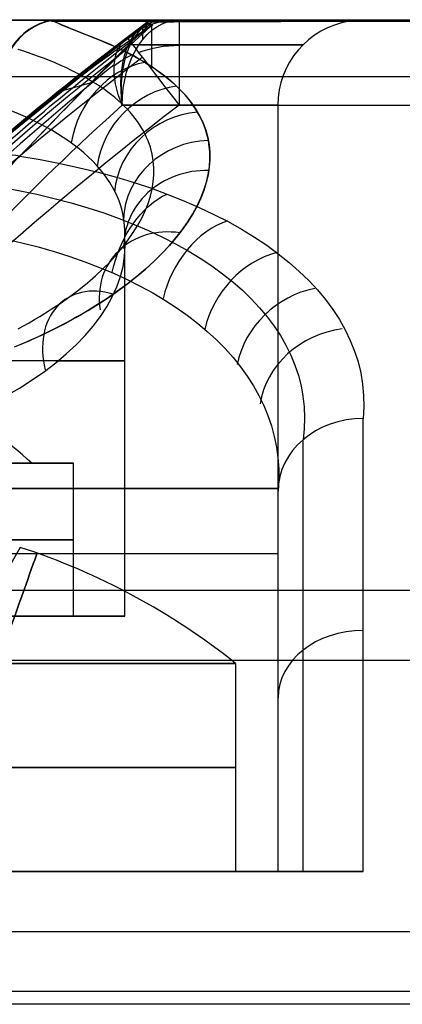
# Model space of a CAD drawing. Extents: x -20 to 20, y -20 to 37.2.
# Tile 7 of 10: x -7.3 to -5.1, y 27.2 to 33. Entities that reach past the tile are written whole.
import ezdxf

# ---------------------------------------------------------------- set-up
doc = ezdxf.new("R2010")
doc.units = 0
doc.layers.add('DEFAULT', color=7, linetype='CONTINUOUS')

msp = doc.modelspace()

# ---------------------------------------------------------------- linework, layer by layer
at = {"layer": 'DEFAULT'}
for p, q in [((-11, 33, -15.4479), (11, 33, -15.4479)), ((11, 33, -13.374), (-11, 33, -13.374)), ((-6.5602, 32.9923, 25.0221), (-7.6437, 32.1132, 22.7064)), ((-7.1305, 33, -11.3), (7.1219, 33, -11.3014)), ((7.1219, 32.9994, -11.298), (-7.1305, 32.999, -11.2966)), ((-7.1305, 32.999, -11.2966), (-7.099, 32.9848, -11.2514)), ((7.1219, 32.9942, -11.3005), (-7.1305, 32.9939, -11.2991)), ((-7.1305, 32.9939, -11.2991), (7.1219, 32.9942, -11.3005)), ((-7.103, 32.9855, -11.2585), (-7.1299, 32.9969, -11.298)), ((-7.0749, 32.9737, -11.2189), (-7.103, 32.9855, -11.2585)), ((-7.099, 32.9848, -11.2514), (-7.0666, 32.9707, -11.2068)), ((-7.0453, 32.9614, -11.1788), (-7.0749, 32.9737, -11.2189)), ((-7.0666, 32.9707, -11.2068), (-6.9993, 32.9427, -11.1193)), ((-7.0139, 32.9486, -11.1379), (-7.0453, 32.9614, -11.1788)), ((-6.5645, 32.9891, 34.2793), (-6.5602, 32.9923, 25.0221)), ((-6.5422, 32.9735, 34.2793), (-6.5349, 32.9759, 25.0221)), ((-6.5349, 32.9759, 25.0221), (-6.5422, 32.9735, 34.2793)), ((-6.5253, 33, 25.0221), (-6.5337, 33, 34.2793)), ((-6.5334, 33, 34.0111), (13.2814, 33, 34.0111)), ((-6.5253, 33.002, 25.0081), (13.2814, 32.9845, 24.9387)), ((13.2814, 33, 25.0624), (-6.5253, 33, 25.0221)), ((-6.5253, 32.998, 25.0175), (13.2814, 33, 25.0624)), ((13.2814, 32.9845, 24.9387), (-6.5253, 32.998, 25.0175)), ((-6.3814, 33, 39.1207), (-6.3814, 33, 43)), ((-6.3814, 33, 43), (13.2814, 33, 43)), ((-6.8062, 32.8654, -10.8825), (-7.0139, 32.9486, -11.1379)), ((-6.9993, 32.9427, -11.1193), (-6.859, 32.8873, -10.9486)), ((-6.6859, 32.8966, 39.1207), (-6.6859, 32.8966, 43)), ((-6.859, 32.8873, -10.9486), (-6.7906, 32.8587, -10.8623)), ((-6.7726, 32.8507, -10.8383), (-6.8062, 32.8654, -10.8825)), ((-6.7906, 32.8587, -10.8623), (-6.7578, 32.844, -10.8184)), ((-6.7399, 32.8357, -10.7935), (-6.7726, 32.8507, -10.8383)), ((-6.7578, 32.844, -10.8184), (-6.726, 32.8291, -10.774)), ((-6.7081, 32.8203, -10.7482), (-6.7399, 32.8357, -10.7935)), ((-7.2867, 32.8145, -11.0211), (-7.3253, 32.827, -11.0578)), ((-7.2491, 32.8018, -10.9837), (-7.2867, 32.8145, -11.0211)), ((-7.2123, 32.7887, -10.9456), (-7.2491, 32.8018, -10.9837)), ((-7.1765, 32.7754, -10.9069), (-7.2123, 32.7887, -10.9456)), ((-6.726, 32.8291, -10.774), (-6.6951, 32.8139, -10.7291)), ((-6.6772, 32.8048, -10.7024), (-6.7081, 32.8203, -10.7482)), ((-6.6951, 32.8139, -10.7291), (-6.6651, 32.7984, -10.6838)), ((-6.6473, 32.7889, -10.656), (-6.6772, 32.8048, -10.7024)), ((-6.6651, 32.7984, -10.6838), (-6.6359, 32.7827, -10.6378)), ((-6.6183, 32.7727, -10.609), (-6.6473, 32.7889, -10.656)), ((-6.6359, 32.7827, -10.6378), (-6.6077, 32.7666, -10.5913)), ((-7.1417, 32.7617, -10.8676), (-7.1765, 32.7754, -10.9069)), ((-7.1077, 32.7478, -10.8277), (-7.1417, 32.7617, -10.8676)), ((-7.0747, 32.7335, -10.7872), (-7.1077, 32.7478, -10.8277)), ((-7.0427, 32.719, -10.746), (-7.0747, 32.7335, -10.7872)), ((-6.5904, 32.7564, -10.5619), (-6.6183, 32.7727, -10.609)), ((-6.6077, 32.7666, -10.5913), (-6.5803, 32.7503, -10.5443)), ((-6.5634, 32.7398, -10.5143), (-6.5904, 32.7564, -10.5619)), ((-6.5803, 32.7503, -10.5443), (-6.5538, 32.7337, -10.4968)), ((-6.5375, 32.723, -10.4665), (-6.5634, 32.7398, -10.5143)), ((-6.5538, 32.7337, -10.4968), (-6.5282, 32.7168, -10.449)), ((-6.5126, 32.706, -10.4184), (-6.5375, 32.723, -10.4665)), ((-11, 32.6677, -15.919), (11, 32.6677, -15.919)), ((-7.0116, 32.7042, -10.7043), (-7.0427, 32.719, -10.746)), ((-6.9814, 32.689, -10.6621), (-7.0116, 32.7042, -10.7043)), ((-6.9521, 32.6736, -10.6193), (-6.9814, 32.689, -10.6621)), ((-6.9238, 32.6579, -10.5759), (-6.9521, 32.6736, -10.6193)), ((-6.5282, 32.7168, -10.449), (-6.5036, 32.6997, -10.4007)), ((-6.4886, 32.6888, -10.3701), (-6.5126, 32.706, -10.4184)), ((-6.5036, 32.6997, -10.4007), (-6.4799, 32.6824, -10.3521)), ((-6.4656, 32.6713, -10.3213), (-6.4886, 32.6888, -10.3701)), ((-6.4799, 32.6824, -10.3521), (-6.4572, 32.6648, -10.3031)), ((-6.4435, 32.6536, -10.2721), (-6.4656, 32.6713, -10.3213)), ((-6.4572, 32.6648, -10.3031), (-6.4354, 32.6469, -10.2537)), ((-7.0718, 32.5841, 23.8348), (-6.8955, 32.6335, 23.7486)), ((-6.8964, 32.6419, -10.5321), (-6.9238, 32.6579, -10.5759)), ((-6.87, 32.6255, -10.4877), (-6.8964, 32.6419, -10.5321)), ((-6.8445, 32.6089, -10.4429), (-6.87, 32.6255, -10.4877)), ((-6.8216, 32.5932, -10.4007), (-6.8445, 32.6089, -10.4429)), ((-6.4222, 32.6355, -10.2223), (-6.4435, 32.6536, -10.2721)), ((-6.4354, 32.6469, -10.2537), (-6.4146, 32.6288, -10.2039)), ((-6.4017, 32.617, -10.1718), (-6.4222, 32.6355, -10.2223)), ((-6.4146, 32.6288, -10.2039), (-6.3948, 32.6104, -10.1539)), ((-6.3822, 32.5982, -10.1207), (-6.4017, 32.617, -10.1718)), ((-6.3948, 32.6104, -10.1539), (-6.3759, 32.5919, -10.1036)), ((-6.7995, 32.5772, -10.3579), (-6.8216, 32.5932, -10.4007)), ((-6.7782, 32.5609, -10.3148), (-6.7995, 32.5772, -10.3579)), ((-6.7577, 32.5444, -10.2712), (-6.7782, 32.5609, -10.3148)), ((-6.3637, 32.5792, -10.0693), (-6.3822, 32.5982, -10.1207)), ((-6.3759, 32.5919, -10.1036), (-6.358, 32.5731, -10.053)), ((-6.3461, 32.5599, -10.0178), (-6.3637, 32.5792, -10.0693)), ((-6.358, 32.5731, -10.053), (-6.3411, 32.5541, -10.0023)), ((-6.3297, 32.5405, -9.9662), (-6.3461, 32.5599, -10.0178)), ((-6.3411, 32.5541, -10.0023), (-6.3251, 32.5349, -9.9513)), ((-6.7381, 32.5276, -10.2272), (-6.7577, 32.5444, -10.2712)), ((-6.7193, 32.5106, -10.1829), (-6.7381, 32.5276, -10.2272)), ((-6.7013, 32.4933, -10.1383), (-6.7193, 32.5106, -10.1829)), ((-6.6843, 32.4758, -10.0935), (-6.7013, 32.4933, -10.1383)), ((-6.3814, 32.5, 43.5), (13.2814, 32.5, 43.5)), ((-6.3142, 32.5209, -9.9144), (-6.3297, 32.5405, -9.9662)), ((-6.3251, 32.5349, -9.9513), (-6.3101, 32.5155, -9.9)), ((-6.2998, 32.5011, -9.8624), (-6.3142, 32.5209, -9.9144)), ((-6.3101, 32.5155, -9.9), (-6.2961, 32.4958, -9.8485)), ((-6.2863, 32.4812, -9.8104), (-6.2998, 32.5011, -9.8624)), ((-6.2961, 32.4958, -9.8485), (-6.283, 32.476, -9.7969)), ((-5.8, 28, 36.7), (-5.8, 32.5, 36.7)), ((-6.6682, 32.4582, -10.0484), (-6.6843, 32.4758, -10.0935)), ((-6.653, 32.4403, -10.0033), (-6.6682, 32.4582, -10.0484)), ((-6.6387, 32.4224, -9.958), (-6.653, 32.4403, -10.0033)), ((-6.2625, 32.4409, -9.7064), (-6.2863, 32.4812, -9.8104)), ((-6.283, 32.476, -9.7969), (-6.2596, 32.4356, -9.6928)), ((-6.2424, 32.3999, -9.602), (-6.2625, 32.4409, -9.7064)), ((-6.2596, 32.4356, -9.6928), (-6.2401, 32.3945, -9.5884)), ((-6.6253, 32.4042, -9.9126), (-6.6387, 32.4224, -9.958)), ((-6.6128, 32.3859, -9.867), (-6.6253, 32.4042, -9.9126)), ((-6.6011, 32.3674, -9.8214), (-6.6128, 32.3859, -9.867)), ((-6.2262, 32.358, -9.4969), (-6.2424, 32.3999, -9.602)), ((-6.2401, 32.3945, -9.5884), (-6.2245, 32.3528, -9.4839)), ((-6.5904, 32.3487, -9.7756), (-6.6011, 32.3674, -9.8214)), ((-6.5805, 32.3299, -9.7297), (-6.5904, 32.3487, -9.7756)), ((-6.5715, 32.3109, -9.6837), (-6.5805, 32.3299, -9.7297)), ((-6.2138, 32.3154, -9.3913), (-6.2262, 32.358, -9.4969)), ((-6.2245, 32.3528, -9.4839), (-6.2127, 32.3105, -9.3793)), ((-6.2091, 32.2938, -9.3382), (-6.2138, 32.3154, -9.3913)), ((-6.5633, 32.2917, -9.6376), (-6.5715, 32.3109, -9.6837)), ((-6.5496, 32.2529, -9.5451), (-6.5633, 32.2917, -9.6376)), ((-6.2127, 32.3105, -9.3793), (-6.2047, 32.2677, -9.2746)), ((-6.2054, 32.272, -9.285), (-6.2091, 32.2938, -9.3382)), ((-6.2008, 32.2278, -9.1785), (-6.2054, 32.272, -9.285)), ((-6.2047, 32.2677, -9.2746), (-6.2006, 32.2242, -9.17)), ((-6.5393, 32.2134, -9.4521), (-6.5496, 32.2529, -9.5451)), ((-6.5324, 32.1732, -9.3588), (-6.5393, 32.2134, -9.4521)), ((-6.2002, 32.1831, -9.0721), (-6.2008, 32.2278, -9.1785)), ((-6.2006, 32.2242, -9.17), (-6.2002, 32.1802, -9.0653)), ((-6.529, 32.1323, -9.2651), (-6.5324, 32.1732, -9.3588)), ((-6.2002, 32.1802, -9.0653), (-6.2036, 32.1356, -8.9605)), ((-6.2033, 32.1381, -8.9662), (-6.2002, 32.1831, -9.0721)), ((-6.5326, 32.0492, -9.0782), (-6.5291, 32.091, -9.1715)), ((-6.5291, 32.091, -9.1715), (-6.529, 32.1323, -9.2651)), ((-6.2107, 32.0905, -8.856), (-6.2215, 32.0452, -8.7523)), ((-6.2208, 32.0474, -8.7572), (-6.2102, 32.0928, -8.8613)), ((-6.2036, 32.1356, -8.9605), (-6.2107, 32.0905, -8.856)), ((-6.2102, 32.0928, -8.8613), (-6.2033, 32.1381, -8.9662)), ((-6.5395, 32.0073, -8.9856), (-6.5326, 32.0492, -9.0782)), ((-6.2215, 32.0452, -8.7523), (-6.2359, 31.9997, -8.6493)), ((-6.2352, 32.0016, -8.6536), (-6.2208, 32.0474, -8.7572)), ((-6.5497, 31.9652, -8.8939), (-6.5395, 32.0073, -8.9856)), ((-6.2359, 31.9997, -8.6493), (-6.2539, 31.9539, -8.5471)), ((-6.2532, 31.9555, -8.5508), (-6.2352, 32.0016, -8.6536)), ((-6.5799, 31.8803, -8.7124), (-6.5632, 31.9228, -8.8028)), ((-6.5632, 31.9228, -8.8028), (-6.5497, 31.9652, -8.8939)), ((-6.2539, 31.9539, -8.5471), (-6.2756, 31.9079, -8.4457)), ((-6.275, 31.9091, -8.4483), (-6.2532, 31.9555, -8.5508)), ((-6.5999, 31.8376, -8.6228), (-6.5799, 31.8803, -8.7124)), ((-6.3301, 31.8152, -8.2449), (-6.3007, 31.8622, -8.3462)), ((-6.3009, 31.8617, -8.3451), (-6.3299, 31.8154, -8.2454)), ((-6.2756, 31.9079, -8.4457), (-6.3009, 31.8617, -8.3451)), ((-6.3007, 31.8622, -8.3462), (-6.275, 31.9091, -8.4483)), ((-6.6496, 31.752, -8.446), (-6.6232, 31.7948, -8.5339)), ((-6.6232, 31.7948, -8.5339), (-6.5999, 31.8376, -8.6228)), ((-6.363, 31.7682, -8.1449), (-6.3301, 31.8152, -8.2449)), ((-6.3299, 31.8154, -8.2454), (-6.3624, 31.769, -8.1465)), ((-6.6792, 31.7091, -8.3591), (-6.6496, 31.752, -8.446)), ((-6.3995, 31.7214, -8.0464), (-6.363, 31.7682, -8.1449)), ((-6.3624, 31.769, -8.1465), (-6.3984, 31.7226, -8.049)), ((-6.712, 31.6662, -8.2731), (-6.6792, 31.7091, -8.3591)), ((-6.7, 29.5, -9.3), (-6.7, 31.7366, -9.3)), ((-6.4393, 31.6748, -7.9495), (-6.3995, 31.7214, -8.0464)), ((-6.3984, 31.7226, -8.049), (-6.4378, 31.6765, -7.953)), ((-6.7864, 31.5812, -8.1057), (-6.7478, 31.6235, -8.1886)), ((-6.7478, 31.6235, -8.1886), (-6.712, 31.6662, -8.2731)), ((-6.5291, 31.5827, -7.7611), (-6.4825, 31.6286, -7.8545)), ((-6.4806, 31.6305, -7.8584), (-6.527, 31.5847, -7.7651)), ((-6.4825, 31.6286, -7.8545), (-6.4393, 31.6748, -7.9495)), ((-6.4378, 31.6765, -7.953), (-6.4806, 31.6305, -7.8584)), ((-6.828, 31.5393, -8.0244), (-6.7864, 31.5812, -8.1057)), ((-6.5791, 31.5371, -7.6694), (-6.5291, 31.5827, -7.7611)), ((-6.527, 31.5847, -7.7651), (-6.5768, 31.5392, -7.6735)), ((-6.8723, 31.4978, -7.9449), (-6.828, 31.5393, -8.0244)), ((-6.6326, 31.492, -7.5794), (-6.5791, 31.5371, -7.6694)), ((-6.5768, 31.5392, -7.6735), (-6.6299, 31.4942, -7.5838)), ((-6.9696, 31.4161, -7.7908), (-6.9195, 31.4567, -7.867)), ((-6.9195, 31.4567, -7.867), (-6.8723, 31.4978, -7.9449)), ((-6.6864, 31.4496, -7.4959), (-6.7462, 31.4055, -7.4098)), ((-6.6895, 31.4472, -7.4912), (-6.6326, 31.492, -7.5794)), ((-6.6299, 31.4942, -7.5838), (-6.6864, 31.4496, -7.4959)), ((-7.0226, 31.376, -7.7163), (-6.9696, 31.4161, -7.7908)), ((-6.8137, 31.3592, -7.3201), (-6.7499, 31.4029, -7.4047)), ((-6.7462, 31.4055, -7.4098), (-6.8092, 31.3621, -7.3258)), ((-6.7499, 31.4029, -7.4047), (-6.6895, 31.4472, -7.4912)), ((-7.1368, 31.2976, -7.5726), (-7.0784, 31.3364, -7.6434)), ((-7.0784, 31.3364, -7.6434), (-7.0226, 31.376, -7.7163)), ((-6.8806, 31.3162, -7.2379), (-6.8468, 31.3376, -7.2787)), ((-6.8092, 31.3621, -7.3258), (-6.8753, 31.3195, -7.2441)), ((-6.8468, 31.3376, -7.2787), (-6.8137, 31.3592, -7.3201)), ((-7.1976, 31.2596, -7.5041), (-7.1368, 31.2976, -7.5726)), ((-6.9445, 31.2777, -7.1647), (-6.9804, 31.2571, -7.1258)), ((-6.9506, 31.2742, -7.1581), (-6.9152, 31.2951, -7.1977)), ((-6.9095, 31.2985, -7.2041), (-6.9445, 31.2777, -7.1647)), ((-6.9152, 31.2951, -7.1977), (-6.8806, 31.3162, -7.2379)), ((-6.8753, 31.3195, -7.2441), (-6.9095, 31.2985, -7.2041)), ((-7.2933, 31.2045, -7.4057), (-7.2608, 31.2226, -7.4379)), ((-7.2608, 31.2226, -7.4379), (-7.2289, 31.241, -7.4707)), ((-7.2289, 31.241, -7.4707), (-7.1976, 31.2596, -7.5041)), ((-7.0613, 31.2131, -7.0433), (-7.0236, 31.2332, -7.0809)), ((-7.0171, 31.2367, -7.0875), (-7.0547, 31.2166, -7.0498)), ((-7.0236, 31.2332, -7.0809), (-6.9867, 31.2536, -7.1192)), ((-6.9804, 31.2571, -7.1258), (-7.0171, 31.2367, -7.0875)), ((-6.9867, 31.2536, -7.1192), (-6.9506, 31.2742, -7.1581)), ((-7.3264, 31.1866, -7.3742), (-7.2933, 31.2045, -7.4057)), ((-7.1788, 31.1545, -6.9346), (-7.1389, 31.1737, -6.9702)), ((-7.1321, 31.1771, -6.9763), (-7.172, 31.1577, -6.9406)), ((-7.1389, 31.1737, -6.9702), (-7.0997, 31.1933, -7.0064)), ((-7.093, 31.1967, -7.0127), (-7.1321, 31.1771, -6.9763)), ((-7.0997, 31.1933, -7.0064), (-7.0613, 31.2131, -7.0433)), ((-7.0547, 31.2166, -7.0498), (-7.093, 31.1967, -7.0127)), ((-7.2961, 31.1016, -6.8377), (-7.339, 31.0835, -6.8048)), ((-7.3033, 31.0985, -6.8321), (-7.2611, 31.1169, -6.8656)), ((-7.254, 31.12, -6.8713), (-7.2961, 31.1016, -6.8377)), ((-7.2611, 31.1169, -6.8656), (-7.2196, 31.1355, -6.8997)), ((-7.2126, 31.1387, -6.9056), (-7.254, 31.12, -6.8713)), ((-7.2196, 31.1355, -6.8997), (-7.1788, 31.1545, -6.9346)), ((-7.172, 31.1577, -6.9406), (-7.2126, 31.1387, -6.9056)), ((-7.3464, 31.0805, -6.7993), (-7.3033, 31.0985, -6.8321)), ((-7, 29.5, -9.3), (-7, 30.398, -9.3)), ((-5.8, 28, 19.7), (-5.8, 30.2342, 19.7)), ((-7.3132, 29.904, 19.7), (-8.0487, 28.63, 19.7)), ((-7.3132, 29.904, 36.7), (-8.0487, 28.63, 36.7)), ((11, 29.6511, -4.512), (-11, 29.6511, -4.512)), ((-6.7, 29.5, -9.3), (-7.75, 29.5, -9.3)), ((-11, 29.2423, -4.3), (11, 29.2423, -4.3)), ((-6.05, 29.2225, 19.7), (-6.05, 28, 19.7)), ((-6.05, 29.2225, 36.7), (-6.05, 28, 36.7)), ((-5.8, 28, 18.2153), (-5.8, 29.228, 18.2153)), ((-5.8, 29.1171, 18.0684), (-5.8, 29.1171, 19.7)), ((-10.8703, 28, 16.0003), (-5.3, 28, 16.0003)), ((-7.1173, 28, 19.4751), (-5.8, 28, 19.4751)), ((-7.1, 28, 36.7), (-5.8, 28, 36.7)), ((-5.8, 28, 16.7307), (-5.8, 28, 19.7)), ((17.95, 27.6475, 15.6439), (-11.05, 27.6475, 15.6439)), ((17.95, 27.2965, 15.5), (-11.05, 27.2965, 15.5)), ((11, 27.2212, -4.3), (-11, 27.2212, -4.3))]:
    msp.add_line(p, q, dxfattribs=at)
for centre, radius, start, end in [((5.491, 17.0309, 29.5303), 20, 127.06102, 148.02279), ((-6.3814, 32.5, 43), 0.5, 90, 127.50607), ((-6.3814, 32.5, 39.1207), 0.5, 90, 127.50607), ((-6.3814, 32.5, 41.0604), 0.5, 90, 127.50607), ((5.491, 17.0309, 43), 20, 127.50607, 148.02279), ((5.491, 17.0309, 43.3536), 19.8536, 127.50607, 148.02279), ((5.491, 17.0309, 43.5), 19.5, 127.50607, 148.02279), ((-8.55, 26.1, 19.7), 4, 51.31781, 71.98852), ((-8.55, 26.1, 36.7), 4, 51.31781, 71.98852)]:
    msp.add_arc(centre, radius, start, end, dxfattribs=at)
at = {"layer": 'DEFAULT', "extrusion": (-0.001809, 0.999956, 0.009246)}
msp.add_arc((8.8614, -10.0078, 32.9029), 2.3983, 221.72673, 271.88474, dxfattribs=at)
at = {"layer": 'DEFAULT', "extrusion": (-6.6459e-15, 1, -2.23315e-15)}
msp.add_arc((8.9291, -9.6812, 33), 2.4198, 221.98804, 271.67832, dxfattribs=at)
at = {"layer": 'DEFAULT', "extrusion": (0.688825, -0.68673, -0.232213)}
msp.add_arc((15.7897, 31.5383, -35.1364), 5.5292, 271.96999, 302.09657, dxfattribs=at)
at = {"layer": 'DEFAULT', "extrusion": (0.687065, -0.678746, -0.259317)}
msp.add_arc((15.9374, 30.5149, -35.7792), 5.4788, 271.78598, 302.22055, dxfattribs=at)
at = {"layer": 'DEFAULT', "extrusion": (0.835424, -0.507177, -0.211753)}
msp.add_arc((8.6918, 27.0267, -27.481), 17.7151, 326.61617, 335.37247, dxfattribs=at)
at = {"layer": 'DEFAULT', "extrusion": (0.750786, -0.654945, -0.085828)}
msp.add_arc((3.7168, 29.5979, -28.6506), 18.2148, 329.0206, 337.50822, dxfattribs=at)
at = {"layer": 'DEFAULT', "extrusion": (0.647781, 0.020904, 0.76154)}
msp.add_arc((32.7211, -2.7456, -12.5327), 0.4902, 4.62879, 89.70305, dxfattribs=at)
at = {"layer": 'DEFAULT', "extrusion": (0.645045, 0.027708, 0.763642)}
msp.add_arc((32.7743, -2.9806, -12.3143), 0.4994, 5.12844, 88.18319, dxfattribs=at)
at = {"layer": 'DEFAULT', "extrusion": (0.787228, -0.614447, -0.05222)}
msp.add_arc((5.1028, 29.736, -26.7208), 17.9622, 331.46595, 340.17792, dxfattribs=at)
at = {"layer": 'DEFAULT', "extrusion": (0.818894, -0.568349, -0.079946)}
msp.add_arc((8.2911, 28.0233, -26.0925), 15.8853, 331.73915, 341.58721, dxfattribs=at)
at = {"layer": 'DEFAULT', "extrusion": (0.814401, 0.165699, 0.556143)}
msp.add_arc((33.1368, 28.3634, 19.1878), 0.4936, 4.07828, 84.24314, dxfattribs=at)
at = {"layer": 'DEFAULT', "extrusion": (0.796239, 0.151938, 0.585593)}
msp.add_arc((33.1187, 27.8743, 19.883), 0.5139, 6.57152, 82.84958, dxfattribs=at)
at = {"layer": 'DEFAULT', "extrusion": (0.744834, -1.34016e-14, -0.667249)}
msp.add_arc((32.5, 24.8804, -30.8564), 0.5, 270, 0, dxfattribs=at)
at = {"layer": 'DEFAULT', "extrusion": (1, -5.03022e-14, 6.71284e-15)}
msp.add_arc((32.5, 39.1207, -6.5937), 0.4527, 328.44821, 0, dxfattribs=at)
at = {"layer": 'DEFAULT', "extrusion": (1, 0, 0)}
msp.add_arc((32.5, 43, -6.5431), 0.4731, 360, 63.56489, dxfattribs=at)
at = {"layer": 'DEFAULT', "extrusion": (0.000400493, 0.999997, -0.002471)}
msp.add_arc((8.6389, 36.8555, 32.9007), 3.247, 133.72195, 230.01836, dxfattribs=at)
at = {"layer": 'DEFAULT', "extrusion": (3.28336e-15, 1, 1.3644e-15)}
msp.add_arc((8.6287, 36.7683, 33), 3.2534, 133.69045, 229.91105, dxfattribs=at)
at = {"layer": 'DEFAULT', "extrusion": (1, 2.30926e-14, 2.84217e-14)}
msp.add_arc((32.5, 43, -6.3814), 0.5, 0, 90, dxfattribs=at)
at = {"layer": 'DEFAULT', "extrusion": (0.021763, -4.28981e-14, 0.999763)}
msp.add_arc((32.5, 6.0967, 36.5052), 0.5, 9.39054, 90, dxfattribs=at)
at = {"layer": 'DEFAULT', "extrusion": (0.692668, -0.690069, 0.209799)}
msp.add_arc((15.8316, 40.0176, -19.1246), 4.9372, 56.08444, 88.16367, dxfattribs=at)
at = {"layer": 'DEFAULT', "extrusion": (0.64663, 0.496291, -0.57928)}
msp.add_arc((29.6671, 40.4185, -10.6588), 0.5, 293.96977, 0.00018, dxfattribs=at)
at = {"layer": 'DEFAULT', "extrusion": (0.793289, 0.608845, 2.01694e-14)}
msp.add_arc((29.6672, 43, 14.7252), 0.5, 0, 90, dxfattribs=at)
at = {"layer": 'DEFAULT', "extrusion": (-6.19083e-17, 1, -3.25868e-15)}
msp.add_arc((8.55, 36.7, 32.8536), 2.8964, 131.85511, 229.5028, dxfattribs=at)
at = {"layer": 'DEFAULT', "extrusion": (8.63428e-14, 0.710431, -0.703767)}
msp.add_arc((6.3814, 53.421, -7.173), 0.5, 61.62385, 90, dxfattribs=at)
at = {"layer": 'DEFAULT', "extrusion": (0.701662, -0.682389, -0.204975)}
msp.add_arc((16.2943, 31.9076, -34.1716), 4.586, 270.1947, 304.14126, dxfattribs=at)
at = {"layer": 'DEFAULT', "extrusion": (4.92382e-13, 0.707107, 0.707107)}
msp.add_arc((6.3814, 4.6816, 50.6435), 0.5, 302.35307, 319.62908, dxfattribs=at)
at = {"layer": 'DEFAULT', "extrusion": (0.707144, -0.674348, 0.21261)}
msp.add_arc((16.5696, 39.9924, -18.5872), 4.5753, 57.5485, 89.89548, dxfattribs=at)
at = {"layer": 'DEFAULT', "extrusion": (0.48263, -0.288224, 0.82704)}
msp.add_arc((24.3386, 12.3398, -21.3387), 0.5, 35.83257, 116.28475, dxfattribs=at)
at = {"layer": 'DEFAULT', "extrusion": (0.34807, -0.323438, 0.879906)}
msp.add_arc((19.192, 18.4668, -21.7119), 0.5, 46.54284, 129.27041, dxfattribs=at)
at = {"layer": 'DEFAULT', "extrusion": (0.745807, -0.6287, 0.220247)}
msp.add_arc((18.0852, 39.7299, -16.9067), 4.523, 57.41874, 88.52898, dxfattribs=at)
at = {"layer": 'DEFAULT', "extrusion": (0.745815, -0.628596, -0.220517)}
msp.add_arc((18.0864, 31.8621, -33.0789), 4.5262, 271.48337, 302.57111, dxfattribs=at)
at = {"layer": 'DEFAULT', "extrusion": (-0.112172, 0.887491, 0.446963)}
msp.add_arc((5.2342, -22.9518, 24.7608), 2.5733, 175.90423, 222.03872, dxfattribs=at)
at = {"layer": 'DEFAULT', "extrusion": (5.32406e-15, 1, -1.73447e-15)}
msp.add_arc((8.55, 36.7, 32.5), 2.75, 131.85511, 228.14489, dxfattribs=at)
at = {"layer": 'DEFAULT', "extrusion": (0.211186, -0.35347, 0.911296)}
msp.add_arc((11.0241, 23.8697, -21.684), 0.5, 61.43319, 146.74994, dxfattribs=at)
at = {"layer": 'DEFAULT', "extrusion": (0.074488, -0.377566, 0.922982)}
msp.add_arc((0.0691, 26.2665, -21.2721), 0.5, 79.66265, 167.93431, dxfattribs=at)
at = {"layer": 'DEFAULT', "extrusion": (0.389408, 0.339124, 0.856362)}
msp.add_arc((28.7371, -1.3994, 27.3587), 0.5, 314.51874, 360, dxfattribs=at)
at = {"layer": 'DEFAULT', "extrusion": (0.91474, -0.148764, -0.375661)}
msp.add_arc((30.1504, 16.4171, -19.9427), 0.5, 266.50395, 336.59144, dxfattribs=at)
at = {"layer": 'DEFAULT', "extrusion": (-0.104648, 0.860622, -0.498375)}
msp.add_arc((5.1933, 32.7278, 17.2539), 3.6536, 119.84676, 186.08944, dxfattribs=at)
at = {"layer": 'DEFAULT', "extrusion": (-0.060953, -0.395046, 0.916637)}
msp.add_arc((-10.961, 24.1684, -20.4823), 0.5, 98.05003, 189.55425, dxfattribs=at)
at = {"layer": 'DEFAULT', "extrusion": (-0.105406, 0.849023, -0.517736)}
msp.add_arc((5.084, 33.1969, 16.4177), 3.267, 120.42156, 187.93759, dxfattribs=at)
at = {"layer": 'DEFAULT', "extrusion": (0.735492, -0.267716, -0.622399)}
msp.add_arc((27.4117, 6.8783, -26.9879), 0.5, 257.23508, 329.67975, dxfattribs=at)
at = {"layer": 'DEFAULT', "extrusion": (-0.620599, 0.323871, 0.714118)}
msp.add_arc((-24.9855, 1.0602, 29.5324), 0.5, 216.13571, 290.43919, dxfattribs=at)
at = {"layer": 'DEFAULT', "extrusion": (-0.319027, -0.406442, 0.85617)}
msp.add_arc((-24.3408, 13.4085, -17.8124), 0.5, 123.90218, 222.5137, dxfattribs=at)
at = {"layer": 'DEFAULT', "extrusion": (-0.049903, 0.874378, 0.482673)}
msp.add_arc((7.4683, -23.5758, 23.5953), 2.5879, 94.68603, 181.03835, dxfattribs=at)
at = {"layer": 'DEFAULT', "extrusion": (-0.114858, 0.819783, -0.561038)}
msp.add_arc((4.632, 33.9652, 14.3992), 3.11, 121.02104, 187.53513, dxfattribs=at)
at = {"layer": 'DEFAULT', "extrusion": (-0.497318, 0.375591, 0.782052)}
msp.add_arc((-21.3844, -4.9577, 31.3709), 0.5, 224.00049, 300.56745, dxfattribs=at)
at = {"layer": 'DEFAULT', "extrusion": (-0.558276, -0.38049, 0.737262)}
msp.add_arc((-29.3832, 3.585, -13.6067), 0.5, 137.24872, 243.32117, dxfattribs=at)
at = {"layer": 'DEFAULT', "extrusion": (-0.370342, 0.421976, 0.827516)}
msp.add_arc((-16.2373, -10.5088, 32.5404), 0.5, 233.99336, 313.31629, dxfattribs=at)
at = {"layer": 'DEFAULT', "extrusion": (-0.242493, 0.462544, 0.85279)}
msp.add_arc((-9.4726, -14.6179, 33.0951), 0.5, 245.91138, 328.41858, dxfattribs=at)
at = {"layer": 'DEFAULT', "extrusion": (-8.88178e-15, 1, 0)}
for centre, radius, start, end in [((9, -9.3, 31), 2.3, 145.52123, 270), ((9, -9.3, 29.949), 2, 360, 180), ((9, -9.3, 29.949), 2, 180, 0)]:
    msp.add_arc(centre, radius, start, end, dxfattribs=at)
at = {"layer": 'DEFAULT', "extrusion": (-0.479116, -0.000346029, 0.877752)}
msp.add_arc((-27.9065, -12.3379, -3.8607), 3.2, 141.28082, 164.02137, dxfattribs=at)
at = {"layer": 'DEFAULT', "extrusion": (2.5463e-14, 0.522359, 0.852726)}
msp.add_arc((5.3, -15.491, 32.5918), 0.5, 270.00001, 359.99999, dxfattribs=at)
at = {"layer": 'DEFAULT', "extrusion": (1, 7.1528e-14, -5.48272e-14)}
msp.add_arc((13.606, 29.886, -5.3), 20, 316.0297, 328.50939, dxfattribs=at)
at = {"layer": 'DEFAULT', "extrusion": (1, -1.28703e-14, 9.87949e-15)}
msp.add_arc((13.606, 29.886, -5.6536), 19.8536, 316.46952, 328.50939, dxfattribs=at)
at = {"layer": 'DEFAULT', "extrusion": (-7.10543e-15, 1, -4.73317e-30)}
msp.add_arc((9, -9.3, 30.398), 2, 0, 180, dxfattribs=at)
at = {"layer": 'DEFAULT', "extrusion": (-7.10543e-15, 1, 0)}
msp.add_arc((9, -9.3, 30.398), 2, 180, 0, dxfattribs=at)
at = {"layer": 'DEFAULT', "extrusion": (0, 1, 0)}
for centre, radius, start, end in [((8.55, 36.7, 30.25), 2.75, 94.59539, 265.40461), ((8.55, 19.7, 29.8681), 2.75, 90, 180), ((8.55, 19.7, 29.2225), 2.5, 90, 270), ((8.55, 19.7, 28.6112), 2.5, 90, 270), ((8.55, 36.7, 28.6112), 2.5, 90, 270), ((8.55, 19.7, 28), 2.5, 90, 270), ((8.55, 36.7, 28), 2.5, 90, 270), ((8.55, 19.7, 28), 1.45, 90, 270), ((8.55, 36.7, 28), 2.75, 94.59539, 265.40461)]:
    msp.add_arc(centre, radius, start, end, dxfattribs=at)
at = {"layer": 'DEFAULT', "extrusion": (1, -8.2872e-15, 5.63713e-15)}
msp.add_arc((13.606, 29.886, -5.8), 19.5, 317.57437, 328.50939, dxfattribs=at)
at = {"layer": 'DEFAULT', "extrusion": (0.942609, -0.333898, -2.64549e-16)}
msp.add_arc((21.7473, 19.7, -16.774), 4, 325.9094, 34.0906, dxfattribs=at)
at = {"layer": 'DEFAULT', "extrusion": (0.942609, -0.333898, -8.2845e-16)}
msp.add_arc((21.7473, 36.7, -16.774), 4, 325.9094, 34.0906, dxfattribs=at)
at = {"layer": 'DEFAULT', "extrusion": (-8.88178e-15, 1, -7.88861e-30)}
msp.add_arc((9, -9.3, 29.5), 2, 0, 180, dxfattribs=at)
at = {"layer": 'DEFAULT', "extrusion": (-9.76996e-15, 1, -7.5623e-30)}
msp.add_arc((9, -9.3, 29.5), 2, 180, 360, dxfattribs=at)
at = {"layer": 'DEFAULT', "extrusion": (-9.26795e-15, 1, 7.15791e-30)}
msp.add_arc((9, -9.3, 29.5), 2.3, 90, 270, dxfattribs=at)
at = {"layer": 'DEFAULT', "extrusion": (-8.63062e-14, 0.612464, 0.790498)}
msp.add_arc((5.3, -11.9514, 31.958), 0.5, 270, 360, dxfattribs=at)
at = {"layer": 'DEFAULT', "extrusion": (3.43847e-30, 1, 1.22159e-45)}
msp.add_arc((8.55, 36.7, 29.2225), 2.5, 90, 270, dxfattribs=at)
at = {"layer": 'DEFAULT', "extrusion": (-2.45015e-15, 1, 0)}
msp.add_arc((8.55, 36.7, 28), 1.45, 90, 270, dxfattribs=at)
at = {"layer": 'DEFAULT', "extrusion": (1.2919e-15, 1, 1.2919e-15)}
msp.add_arc((8.55, 19.7, 28), 2.75, 90, 180, dxfattribs=at)
at = {"layer": 'DEFAULT', "extrusion": (-3.11522e-05, 1, -2.13263e-05)}
msp.add_arc((5.1608, 16.6319, 27.9998), 0.646, 282.36069, 8.84952, dxfattribs=at)
at = {"layer": 'DEFAULT', "extrusion": (-6.93781e-12, 1, 1.014e-11)}
msp.add_arc((5.1438, 16.6435, 28), 0.6619, 283.64659, 7.56361, dxfattribs=at)

doc.saveas('drawing.dxf')
